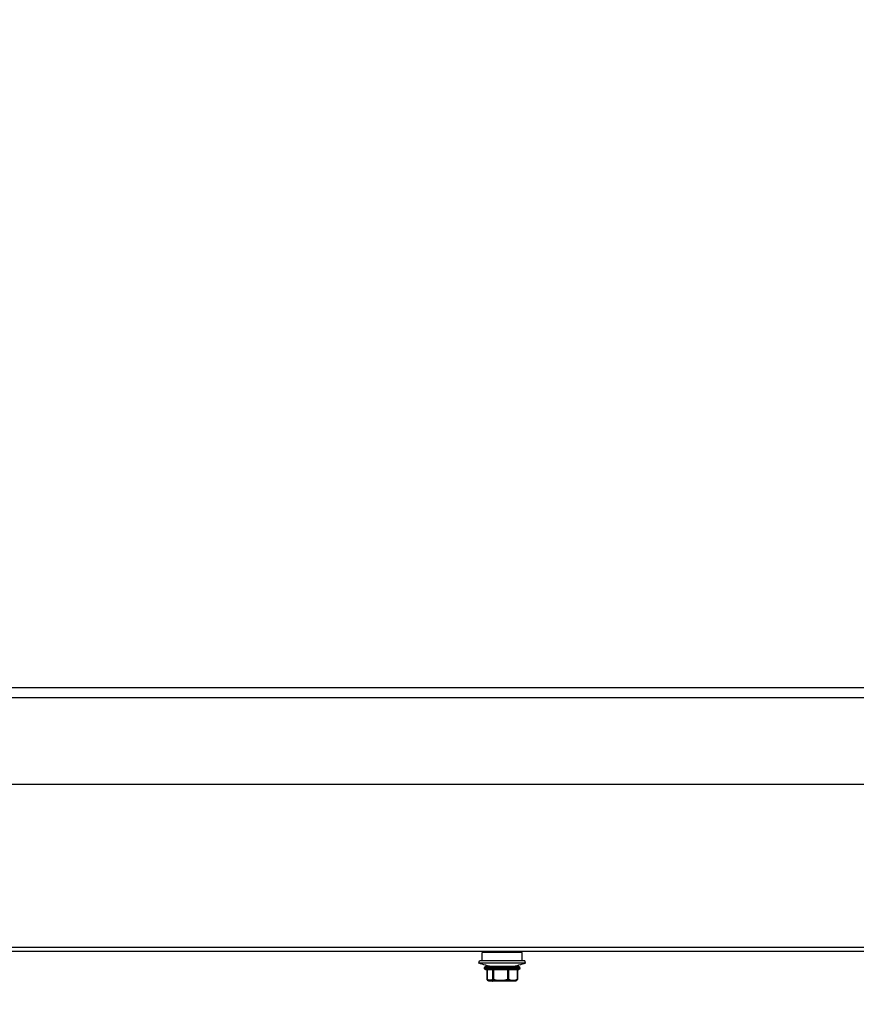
# Model space of a CAD drawing. Header units: millimetres. Extents: x -165365 to -33565, y 7406 to 103342.
# Tile 105 of 256: x -98404 to -98155, y 27927 to 28221. Entities that reach past the tile are written whole.
import ezdxf

# ---------------------------------------------------------------- set-up
doc = ezdxf.new("R2010")
doc.units = ezdxf.units.MM
doc.header["$MEASUREMENT"] = 0
doc.linetypes.add('ACAD_ISO03W100', pattern=[150, 60, -90])
doc.layers.add('ELEK CIENKIE', color=80, linetype='Continuous')

# ---------------------------------------------------------------- blocks, each defined once
blk = doc.blocks.new('VVSA11c_FPV_TOPVIEW_v4')
at = {"color": 7, "ltscale": 3}
for p, q in [((1891.08, 28.84), (108.92, 28.84)), ((1891.08, 25.84), (1110.93, 25.84)), ((1891.08, 0), (1110.93, 0))]:
    blk.add_line(p, q, dxfattribs=at)
blk = doc.blocks.new('VVSA11c_ROOF_FPV_TOPVIEW_v3')
at = {"color": 7, "linetype": 'Continuous'}
for p, q in [((1002.2, -48.79), (2048.5, -48.79)), ((1002.2, -49.99), (2048.5, -49.99)), ((1350, -53.47), (1350.27, -52.72)), ((1350.27, -52.72), (1363.73, -52.72)), ((1351, -50.29), (1363, -50.29)), ((1351, -52.72), (1351, -50.29)), ((1363, -52.72), (1363, -50.29)), ((1364, -53.47), (1363.73, -52.72)), ((1350, -53.47), (1364, -53.47)), ((1351.75, -54.79), (1362.25, -54.79)), ((1351.75, -55.09), (1351.75, -54.79)), ((1362.25, -55.09), (1351.75, -55.09)), ((1352.05, -54.49), (1361.95, -54.49)), ((1361.95, -55.39), (1352.05, -55.39)), ((1352.46, -55.39), (1352.46, -58.29)), ((1352.52, -55.39), (1352.52, -58.29)), ((1355.1, -55.39), (1355.1, -58.29)), ((1355.38, -55.39), (1355.38, -58.29)), ((1359.62, -55.39), (1359.62, -58.29)), ((1359.86, -55.39), (1359.86, -58.29)), ((1361.52, -55.39), (1361.52, -58.29)), ((1361.54, -55.39), (1361.54, -58.29)), ((1362.25, -55.09), (1362.25, -54.79)), ((1352.46, -58.29), (1352.52, -58.29)), ((1352.58, -58.53), (1352.61, -58.55)), ((1352.58, -58.53), (1352.58, -58.53)), ((1352.93, -58.75), (1352.84, -58.7)), ((1352.85, -58.65), (1352.86, -58.66)), ((1352.85, -58.65), (1352.86, -58.66)), ((1352.93, -58.75), (1353.13, -58.75)), ((1354.59, -58.49), (1353.03, -58.49)), ((1356.15, -58.75), (1354.75, -58.75)), ((1355.1, -58.29), (1355.38, -58.29)), ((1358.78, -58.49), (1356.22, -58.49)), ((1360.02, -58.75), (1358.81, -58.75)), ((1359.62, -58.29), (1359.86, -58.29)), ((1360.19, -58.49), (1361.19, -58.49)), ((1361.06, -58.75), (1361.07, -58.75)), ((1361.06, -58.75), (1361.07, -58.75)), ((1361.06, -58.75), (1361.07, -58.75)), ((1361.07, -58.75), (1361.16, -58.7)), ((1361.16, -58.7), (1361.17, -58.7)), ((1361.42, -58.53), (1361.42, -58.53)), ((1361.52, -58.29), (1361.54, -58.29)), ((1353.08, -58.79), (1360.92, -58.79))]:
    blk.add_line(p, q, dxfattribs=at)
for points in [[(1352.58, -58.53), (1352.63, -58.56), (1352.7, -58.61), (1352.76, -58.65), (1352.82, -58.69), (1352.84, -58.7)], [(1361.16, -58.7), (1361.18, -58.69), (1361.24, -58.65), (1361.3, -58.61), (1361.37, -58.56), (1361.42, -58.53)]]:
    blk.add_lwpolyline(points, dxfattribs=at)
for centre, radius, start, end in [((1357, -33.71), 20.96, 250.4901, 262.4609), ((1352.05, -54.79), 0.3, 90, 180), ((1352.05, -55.09), 0.3, 180, 270), ((1357, -33.71), 20.96, 277.5391, 289.5099), ((1361.95, -54.79), 0.3, 0, 90), ((1361.95, -55.09), 0.3, 270, 0), ((1352.76, -58.29), 0.3, 180, 233.5762), ((1353.08, -58.49), 0.3, 240, 270), ((1360.92, -58.49), 0.3, 270, 300), ((1360.32, -57.24), 1.69, 296.3373, 300.0439), ((1361.24, -58.29), 0.3, 306.4238, 0), ((1361.27, -58.34), 0.24, 308.5816, 310.9523), ((1361.28, -58.34), 0.238, 306.6786, 308.5813), ((1361.24, -58.32), 0.277, 355.8405, 6.9337), ((1360.91, -58.54), 0.252, 270.001, 271.6985)]:
    blk.add_arc(centre, radius, start, end, dxfattribs=at)
for points, knots in [([(1352.52, -58.29), (1352.56, -58.31), (1352.73, -58.38), (1352.9, -58.45), (1353.03, -58.49)], [0, 0, 0, 0, 0.253215, 1, 1, 1, 1]), ([(1352.52, -58.29), (1352.52, -58.31), (1352.51, -58.37), (1352.53, -58.44), (1352.55, -58.48)], [0, 0, 0, 0, 0.267465, 1, 1, 1, 1]), ([(1352.84, -58.7), (1352.82, -58.69), (1352.74, -58.64), (1352.67, -58.59), (1352.61, -58.55)], [0, 0, 0, 0, 0.244023, 1, 1, 1, 1]), ([(1352.61, -58.55), (1352.63, -58.56), (1352.71, -58.59), (1352.79, -58.63), (1352.85, -58.65)], [0, 0, 0, 0, 0.251423, 1, 1, 1, 1]), ([(1352.86, -58.66), (1352.88, -58.66), (1352.97, -58.7), (1353.06, -58.73), (1353.13, -58.75)], [0, 0, 0, 0, 0.251445, 1, 1, 1, 1]), ([(1353.13, -58.75), (1353.09, -58.73), (1353.03, -58.64), (1353.03, -58.54), (1353.03, -58.49)], [0, 0, 0, 0, 0.46907, 1, 1, 1, 1]), ([(1353.03, -58.49), (1353.03, -58.53), (1353.04, -58.61), (1353.09, -58.71), (1353.17, -58.77), (1353.24, -58.79), (1353.27, -58.79)], [0, 0, 0, 0, 0.275505, 0.536765, 0.776581, 1, 1, 1, 1]), ([(1353.27, -58.79), (1353.23, -58.79), (1353.18, -58.78), (1353.14, -58.76), (1353.13, -58.75)], [0, 0, 0, 0, 0.747397, 1, 1, 1, 1]), ([(1354.59, -58.49), (1354.6, -58.52), (1354.61, -58.57), (1354.64, -58.64), (1354.69, -58.71), (1354.73, -58.74), (1354.75, -58.75)], [0, 0, 0, 0, 0.257256, 0.515244, 0.76439, 1, 1, 1, 1]), ([(1354.83, -58.79), (1354.8, -58.79), (1354.74, -58.77), (1354.66, -58.71), (1354.61, -58.61), (1354.59, -58.53), (1354.59, -58.49)], [0, 0, 0, 0, 0.223573, 0.463515, 0.72475, 1, 1, 1, 1]), ([(1354.59, -58.49), (1354.64, -58.48), (1354.81, -58.42), (1354.98, -58.35), (1355.1, -58.29)], [0, 0, 0, 0, 0.246931, 1, 1, 1, 1]), ([(1354.75, -58.75), (1354.8, -58.74), (1354.98, -58.68), (1355.15, -58.61), (1355.29, -58.55)], [0, 0, 0, 0, 0.246802, 1, 1, 1, 1]), ([(1354.75, -58.75), (1354.76, -58.76), (1354.79, -58.78), (1354.82, -58.79), (1354.83, -58.79)], [0, 0, 0, 0, 0.531148, 1, 1, 1, 1]), ([(1355.1, -58.29), (1355.11, -58.34), (1355.15, -58.42), (1355.22, -58.5), (1355.26, -58.54), (1355.29, -58.55)], [0, 0, 0, 0, 0.51005, 0.761442, 1, 1, 1, 1]), ([(1355.38, -58.29), (1355.37, -58.31), (1355.36, -58.37), (1355.33, -58.44), (1355.31, -58.5), (1355.29, -58.53), (1355.29, -58.55)], [0, 0, 0, 0, 0.300908, 0.581887, 0.820768, 1, 1, 1, 1]), ([(1356.15, -58.75), (1356.16, -58.72), (1356.19, -58.63), (1356.21, -58.54), (1356.22, -58.49)], [0, 0, 0, 0, 0.423222, 1, 1, 1, 1]), ([(1356.18, -58.79), (1356.17, -58.79), (1356.16, -58.78), (1356.15, -58.76), (1356.15, -58.75)], [0, 0, 0, 0, 0.363754, 1, 1, 1, 1]), ([(1356.22, -58.49), (1356.22, -58.53), (1356.22, -58.6), (1356.21, -58.68), (1356.2, -58.74), (1356.19, -58.77), (1356.19, -58.78), (1356.18, -58.79), (1356.18, -58.79)], [0, 0, 0, 0, 0.374745, 0.693331, 0.816493, 0.909374, 0.969614, 1, 1, 1, 1]), ([(1358.75, -58.79), (1358.75, -58.79), (1358.76, -58.78), (1358.76, -58.77), (1358.77, -58.74), (1358.78, -58.68), (1358.78, -58.6), (1358.78, -58.53), (1358.78, -58.49)], [0, 0, 0, 0, 0.030416, 0.090737, 0.183718, 0.306963, 0.625593, 1, 1, 1, 1]), ([(1358.81, -58.75), (1358.8, -58.76), (1358.78, -58.78), (1358.76, -58.79), (1358.75, -58.79)], [0, 0, 0, 0, 0.549607, 1, 1, 1, 1]), ([(1358.78, -58.49), (1358.78, -58.52), (1358.79, -58.56), (1358.8, -58.61), (1358.81, -58.65), (1358.81, -58.7), (1358.82, -58.74), (1358.81, -58.75)], [0, 0, 0, 0, 0.303771, 0.44908, 0.585232, 0.822263, 1, 1, 1, 1]), ([(1359.62, -58.29), (1359.63, -58.31), (1359.64, -58.37), (1359.66, -58.44), (1359.67, -58.5), (1359.67, -58.53), (1359.67, -58.55)], [0, 0, 0, 0, 0.311011, 0.595499, 0.831048, 1, 1, 1, 1]), ([(1359.86, -58.29), (1359.85, -58.34), (1359.81, -58.45), (1359.72, -58.52), (1359.67, -58.55)], [0, 0, 0, 0, 0.499375, 1, 1, 1, 1]), ([(1359.67, -58.55), (1359.7, -58.57), (1359.81, -58.64), (1359.93, -58.71), (1360.02, -58.75)], [0, 0, 0, 0, 0.258128, 1, 1, 1, 1]), ([(1359.86, -58.29), (1359.89, -58.31), (1359.99, -58.38), (1360.1, -58.45), (1360.19, -58.49)], [0, 0, 0, 0, 0.258735, 1, 1, 1, 1]), ([(1360.19, -58.49), (1360.19, -58.53), (1360.17, -58.61), (1360.11, -58.71), (1360.02, -58.78), (1359.94, -58.79), (1359.91, -58.79)], [0, 0, 0, 0, 0.259367, 0.513304, 0.759466, 1, 1, 1, 1]), ([(1359.91, -58.79), (1359.93, -58.79), (1359.97, -58.78), (1360, -58.76), (1360.02, -58.75)], [0, 0, 0, 0, 0.487547, 1, 1, 1, 1]), ([(1360.02, -58.75), (1360.07, -58.73), (1360.15, -58.65), (1360.18, -58.54), (1360.19, -58.49)], [0, 0, 0, 0, 0.497181, 1, 1, 1, 1]), ([(1360.92, -58.79), (1360.96, -58.79), (1361.03, -58.77), (1361.12, -58.7), (1361.18, -58.61), (1361.19, -58.53), (1361.19, -58.49)], [0, 0, 0, 0, 0.240762, 0.487172, 0.741052, 1, 1, 1, 1]), ([(1361.19, -58.49), (1361.19, -58.52), (1361.19, -58.57), (1361.16, -58.67), (1361.1, -58.73), (1361.06, -58.75)], [0, 0, 0, 0, 0.261028, 0.513901, 1, 1, 1, 1]), ([(1361.19, -58.49), (1361.22, -58.48), (1361.33, -58.42), (1361.44, -58.35), (1361.52, -58.29)], [0, 0, 0, 0, 0.241582, 1, 1, 1, 1]), ([(1361.52, -58.34), (1361.51, -58.38), (1361.5, -58.44), (1361.46, -58.5), (1361.43, -58.52)], [0, 0, 0, 0, 0.508798, 1, 1, 1, 1])]:
    blk.add_open_spline(points, degree=3, knots=knots, dxfattribs=at)
for points in [[(1352.55, -58.48), (1352.56, -58.5), (1352.57, -58.51), (1352.58, -58.53)], [(1352.58, -58.53), (1352.59, -58.53), (1352.6, -58.54), (1352.61, -58.55)], [(1355.29, -58.55), (1355.57, -58.63), (1355.86, -58.7), (1356.15, -58.75)], [(1355.38, -58.29), (1355.66, -58.37), (1355.93, -58.44), (1356.22, -58.49)], [(1358.78, -58.49), (1359.06, -58.44), (1359.34, -58.37), (1359.62, -58.29)], [(1358.81, -58.75), (1359.1, -58.7), (1359.39, -58.63), (1359.67, -58.55)], [(1361.06, -58.75), (1361.02, -58.78), (1360.96, -58.79), (1360.91, -58.79)]]:
    blk.add_open_spline(points, degree=3, dxfattribs=at)
blk = doc.blocks.new('A$C67D7DFE8')
for name in ['VVSA11c_ROOF_FPV_TOPVIEW_v3', 'VVSA11c_FPV_TOPVIEW_v4']:
    blk.add_blockref(name, (304, 120))

msp = doc.modelspace()

# ---------------------------------------------------------------- linework, layer by layer
at = {"layer": 'ELEK CIENKIE', "color": 232, "linetype": 'ACAD_ISO03W100', "ltscale": 3}
msp.add_circle((-102512.5, 28196.39876), 7540, dxfattribs=at)

# ---------------------------------------------------------------- block references
at = {"xscale": -1}
msp.add_blockref('A$C67D7DFE8', (-96599.15749, 27872.90238), dxfattribs=at)

doc.saveas('drawing.dxf')
